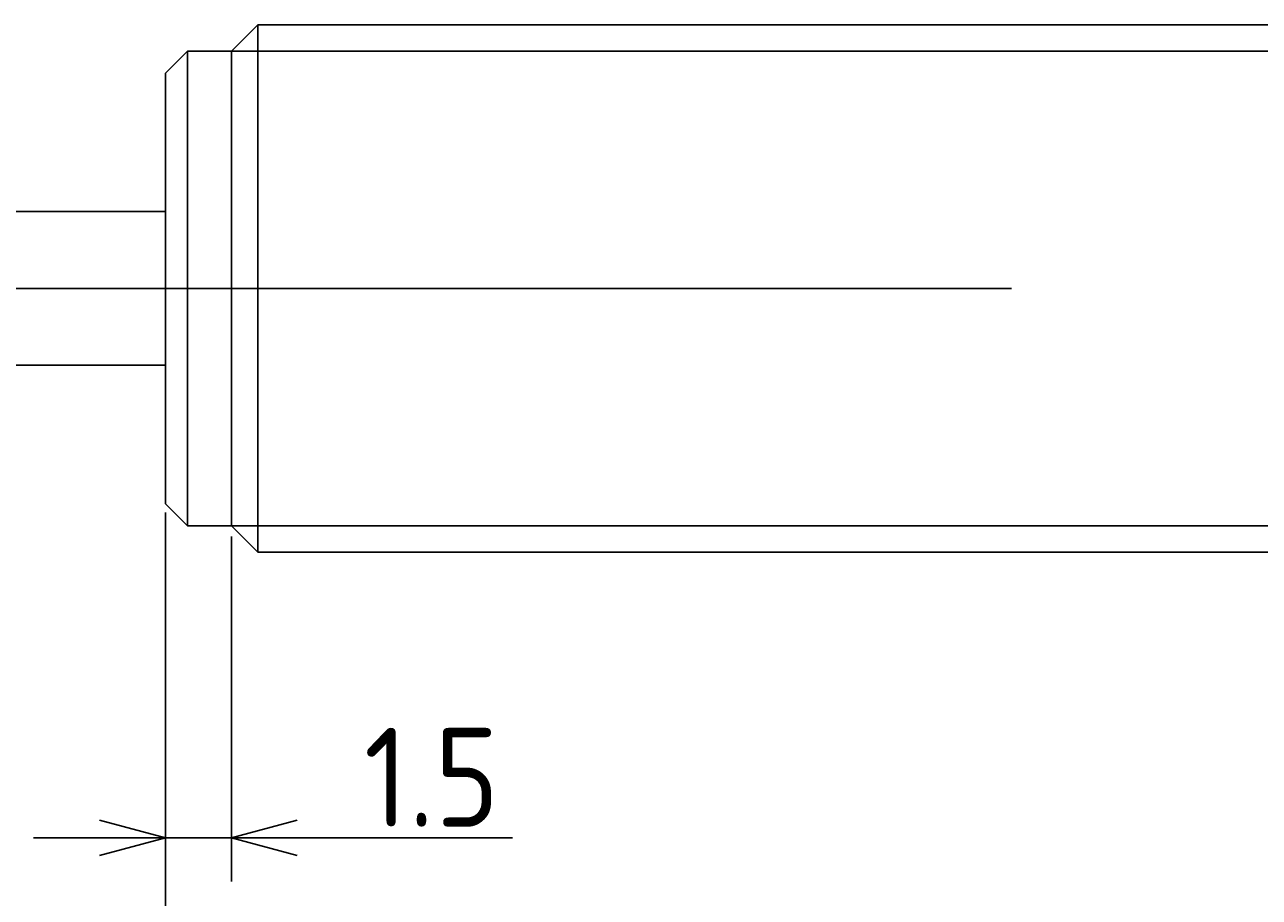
# Model space of a CAD drawing. Extents: x 138 to 290, y 142 to 184.
# Tile 4 of 5: x 219 to 247, y 156 to 176. Entities that reach past the tile are written whole.
import ezdxf

# ---------------------------------------------------------------- set-up
doc = ezdxf.new("R2010")
doc.units = 0
doc.linetypes.add('CENTER', pattern=[50.8, 31.75, -6.35, 6.35, -6.35])
doc.layers.get('0').update_dxf_attribs({"linetype": 'CONTINUOUS'})
doc.layers.get('DEFPOINTS').update_dxf_attribs({"linetype": 'CONTINUOUS'})
for name, color, linetype in [('図形', 7, 'CONTINUOUS'), ('図枠', 7, 'CONTINUOUS'), ('寸法_文字', 3, 'CONTINUOUS')]:
    doc.layers.add(name, color=color, linetype=linetype)
doc.layers.get('0').off()
doc.styles.add('DIMENSION', font='isocp.shx', dxfattribs={"bigfont": 'bigfont.shx'})
doc.dimstyles.get("Standard").update_dxf_attribs({"dimtxt": 0.18, "dimasz": 0.18, "dimexe": 0.18, "dimexo": 0.0625, "dimgap": 0.09, "dimtad": 0, "dimtih": 1, "dimtoh": 1, "dimzin": 0, "dimcen": 0.09, "dimazin": 3, "dimtfac": 1, "dimtofl": 0, "dimtmove": 0, "dimatfit": 3})

# ---------------------------------------------------------------- blocks, each defined once
blk = doc.blocks.new('_OPEN30')
at = {"color": 0, "linetype": 'BYBLOCK'}
for p, q in [((-1, 0.268), (0, 0)), ((0, 0), (-1, -0.268)), ((0, 0), (-1, 0))]:
    blk.add_line(p, q, dxfattribs=at)
blk = doc.blocks.new('*U14')
at = {"layer": '寸法_文字', "color": 3, "style": 'DIMENSION'}
blk.add_text('(61)', height=2.25, dxfattribs=at).set_placement((250.75, 152.8625))
blk = doc.blocks.new('*D13')
at = {"layer": 'DEFPOINTS', "color": 0}
for p in [(222.5, 165.1), (283.5, 164.6), (222.5, 152.5)]:
    blk.add_point(p, dxfattribs=at)
at = {"layer": '寸法_文字', "color": 3}
for p, q in [((222.5, 164.85), (222.5, 151.5)), ((283.5, 164.35), (283.5, 151.5)), ((282, 152.5), (224, 152.5))]:
    blk.add_line(p, q, dxfattribs=at)
at = {"layer": '図枠'}
blk.add_blockref('*U14', (0, 0), dxfattribs=at)
at = {"layer": '寸法_文字', "color": 3, "xscale": 1.5, "yscale": 1.5, "zscale": 1.5, "rotation": 180}
blk.add_blockref('_OPEN30', (222.5, 152.5), dxfattribs=at)
at = {"layer": '寸法_文字', "color": 3, "xscale": 1.5, "yscale": 1.5, "zscale": 1.5}
blk.add_blockref('_OPEN30', (283.5, 152.5), dxfattribs=at)
blk = doc.blocks.new('*U16')
at = {"layer": '寸法_文字', "color": 3, "style": 'DIMENSION'}
blk.add_text('1.5', height=2.25, dxfattribs=at).set_placement((227.016, 157.75))
blk = doc.blocks.new('*D15')
at = {"layer": 'DEFPOINTS', "color": 0}
for p in [(222.5, 165.1), (224, 164.6), (224, 157.5)]:
    blk.add_point(p, dxfattribs=at)
at = {"layer": '寸法_文字', "color": 3}
for p, q in [((222.5, 164.85), (222.5, 156.5)), ((224, 164.35), (224, 156.5)), ((221, 157.5), (219.5, 157.5)), ((222.5, 157.5), (224, 157.5)), ((225.5, 157.5), (230.397, 157.5))]:
    blk.add_line(p, q, dxfattribs=at)
at = {"layer": '図枠'}
blk.add_blockref('*U16', (0, 0), dxfattribs=at)
at = {"layer": '寸法_文字', "color": 3, "xscale": 1.5, "yscale": 1.5, "zscale": 1.5}
blk.add_blockref('_OPEN30', (222.5, 157.5), dxfattribs=at)
at = {"layer": '寸法_文字', "color": 3, "xscale": 1.5, "yscale": 1.5, "zscale": 1.5, "rotation": 180}
blk.add_blockref('_OPEN30', (224, 157.5), dxfattribs=at)
blk = doc.blocks.new('*U18')
at = {"layer": '寸法_文字', "color": 3, "style": 'DIMENSION'}
blk.add_text('10', height=2.25, dxfattribs=at).set_placement((216.149, 147.75))
blk = doc.blocks.new('*D17')
at = {"layer": 'DEFPOINTS', "color": 0}
for p in [(212.5, 168.25), (222.5, 165.1), (212.5, 147.5)]:
    blk.add_point(p, dxfattribs=at)
at = {"layer": '寸法_文字', "color": 3}
for p, q in [((212.5, 168), (212.5, 146.5)), ((222.5, 164.85), (222.5, 146.5)), ((221, 147.5), (214, 147.5))]:
    blk.add_line(p, q, dxfattribs=at)
at = {"layer": '図枠'}
blk.add_blockref('*U18', (0, 0), dxfattribs=at)
at = {"layer": '寸法_文字', "color": 3, "xscale": 1.5, "yscale": 1.5, "zscale": 1.5, "rotation": 180}
blk.add_blockref('_OPEN30', (212.5, 147.5), dxfattribs=at)
at = {"layer": '寸法_文字', "color": 3, "xscale": 1.5, "yscale": 1.5, "zscale": 1.5}
blk.add_blockref('_OPEN30', (222.5, 147.5), dxfattribs=at)
blk = doc.blocks.new('*U20')
at = {"layer": '寸法_文字', "color": 3, "style": 'DIMENSION'}
blk.add_text('66', height=2.25, dxfattribs=at).set_placement((253.937, 147.75))
blk = doc.blocks.new('*D19')
at = {"layer": 'DEFPOINTS', "color": 0}
for p in [(222.5, 165.147), (288.5, 164.6), (288.5, 147.5)]:
    blk.add_point(p, dxfattribs=at)
at = {"layer": '寸法_文字', "color": 3}
for p, q in [((222.5, 164.897), (222.5, 146.5)), ((288.5, 164.35), (288.5, 146.5)), ((224, 147.5), (287, 147.5))]:
    blk.add_line(p, q, dxfattribs=at)
at = {"layer": '図枠'}
blk.add_blockref('*U20', (0, 0), dxfattribs=at)
at = {"layer": '寸法_文字', "color": 3, "xscale": 1.5, "yscale": 1.5, "zscale": 1.5, "rotation": 180}
blk.add_blockref('_OPEN30', (222.5, 147.5), dxfattribs=at)
at = {"layer": '寸法_文字', "color": 3, "xscale": 1.5, "yscale": 1.5, "zscale": 1.5}
blk.add_blockref('_OPEN30', (288.5, 147.5), dxfattribs=at)
blk = doc.blocks.new('*U22')
at = {"layer": '寸法_文字', "color": 3, "style": 'DIMENSION'}
blk.add_text('(76)', height=2.25, dxfattribs=at).set_placement((248.025, 142.8625))
blk = doc.blocks.new('*D21')
at = {"layer": 'DEFPOINTS', "color": 0}
for p in [(212.5, 168.25), (288.5, 164.6), (212.5, 142.5)]:
    blk.add_point(p, dxfattribs=at)
at = {"layer": '寸法_文字', "color": 3}
for p, q in [((212.5, 168), (212.5, 141.5)), ((288.5, 164.35), (288.5, 141.5)), ((287, 142.5), (214, 142.5))]:
    blk.add_line(p, q, dxfattribs=at)
at = {"layer": '図枠'}
blk.add_blockref('*U22', (0, 0), dxfattribs=at)
at = {"layer": '寸法_文字', "color": 3, "xscale": 1.5, "yscale": 1.5, "zscale": 1.5, "rotation": 180}
blk.add_blockref('_OPEN30', (212.5, 142.5), dxfattribs=at)
at = {"layer": '寸法_文字', "color": 3, "xscale": 1.5, "yscale": 1.5, "zscale": 1.5}
blk.add_blockref('_OPEN30', (288.5, 142.5), dxfattribs=at)

msp = doc.modelspace()

# ---------------------------------------------------------------- linework, layer by layer
at = {"layer": '図形'}
for p, q in [((224, 175.4), (224.6, 176)), ((224.6, 176), (282.9, 176)), ((224.6, 164), (224.6, 176)), ((223, 175.4), (222.5, 174.9)), ((223, 164.6), (223, 175.4)), ((223, 175.4), (224, 175.4)), ((224, 164.6), (224, 175.4)), ((222.5, 165.1), (222.5, 174.9)), ((222.5, 171.75), (212.5, 171.75)), ((222.5, 168.25), (212.5, 168.25)), ((223, 164.6), (222.5, 165.1)), ((223, 164.6), (224, 164.6)), ((224, 164.6), (224.6, 164)), ((224.6, 164), (282.9, 164))]:
    msp.add_line(p, q, dxfattribs=at)
at = {"layer": '図形', "color": 3}
for p, q in [((224, 175.4), (283.5, 175.4)), ((224, 164.6), (283.5, 164.6))]:
    msp.add_line(p, q, dxfattribs=at)
at = {"layer": '図形', "color": 3, "linetype": 'CENTER'}
msp.add_line((210, 170), (289.826, 170), dxfattribs=at)

# ---------------------------------------------------------------- dimensions: what is measured, and where the dimension line sits
at = {"layer": '寸法_文字'}
for base, p1, p2, picture, middle in [((212.5, 147.5), (222.5, 165.1), (212.5, 168.25), '*D17', (217.5, 147.5)), ((224, 157.5), (222.5, 165.1), (224, 164.6), '*D15', (228.75, 157.5)), ((288.5, 147.5), (222.5, 165.147), (288.5, 164.6), '*D19', (255.5, 147.5))]:
    dim = msp.add_linear_dim(base=base, p1=p1, p2=p2, dimstyle='Standard', override={"dimscale": 0.5}, dxfattribs=at)
    dim.commit()
    dim.dimension.update_dxf_attribs({"geometry": picture, "text_midpoint": middle, "dimtype": 128})
for base, p1, p2, picture, middle in [((212.5, 142.5), (288.5, 164.6), (212.5, 168.25), '*D21', (250.5, 142.5)), ((222.5, 152.5), (283.5, 164.6), (222.5, 165.1), '*D13', (253, 152.5))]:
    dim = msp.add_linear_dim(base=base, p1=p1, p2=p2, text='(<>)', dimstyle='Standard', override={"dimscale": 0.5}, dxfattribs=at)
    dim.commit()
    dim.dimension.update_dxf_attribs({"geometry": picture, "text_midpoint": middle, "dimtype": 128})

doc.saveas('drawing.dxf')
